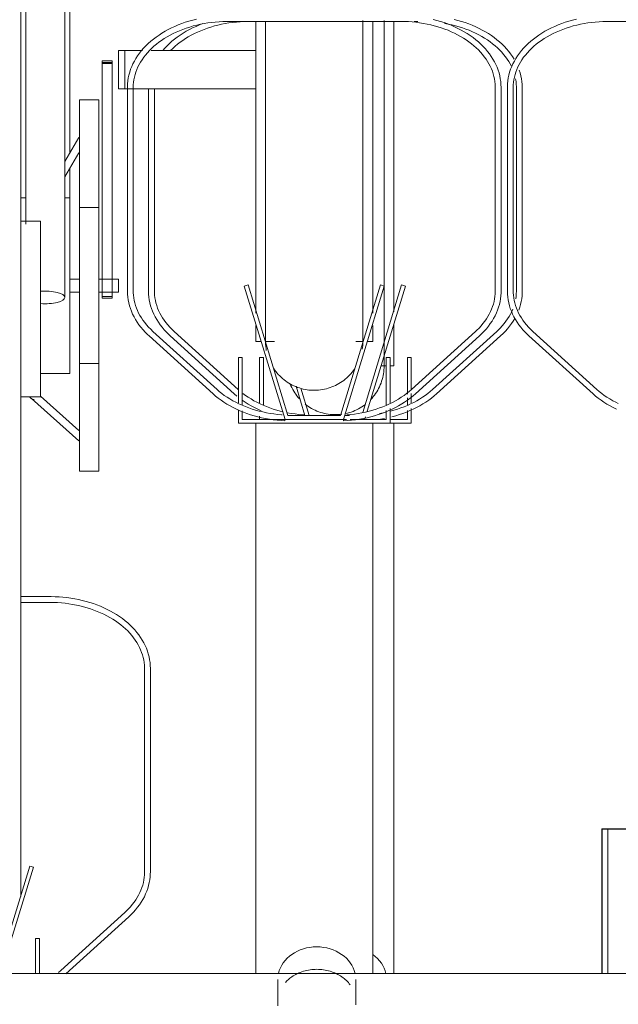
# Model space of a CAD drawing. Extents: x 50445 to 145605, y -10968 to 41989.
# Tile 222 of 256: x 95900 to 96207, y -633 to -128. Entities that reach past the tile are written whole.
import ezdxf

# ---------------------------------------------------------------- set-up
doc = ezdxf.new("R2010")
doc.units = 0
doc.header["$LTSCALE"] = 414.30304
doc.header["$MEASUREMENT"] = 0
doc.linetypes.add('gestippeld_2_', pattern=[6.35, 3.175, -3.175])
for name, color, linetype, lineweight in [('A-EQPM', 6, 'CONTINUOUS', 18), ('S-COLS', 6, 'CONTINUOUS', 18), ('S-COLS-HIDN', 5, 'gestippeld_2_', 18)]:
    doc.layers.add(name, color=color, linetype=linetype, lineweight=lineweight)

# ---------------------------------------------------------------- blocks, each defined once
blk = doc.blocks.new('97_KA_gestapelde fietsenstalling 8 fietsen 1600x1900 - Type-V118-plotview doorsnede C C  -  1 op 100')
at = {"layer": 'A-EQPM'}
for p, q in [((14837.81, -795.88), (14841.33, -795.88)), ((14903.67, -795.88), (14919.26, -795.88)), ((14912.2, -795.87), (14912.2, -944.89)), ((14922.65, -795.88), (14924.48, -795.88)), ((14786.31, -830.54), (14786.31, -934.24)), ((14789.31, -934.24), (14789.31, -830.54)), ((14975.09, -829.74), (14975.09, -934.24)), ((14978.09, -934.24), (14978.09, -829.74)), ((14916.19, -931.06), (14896.21, -996.39)), ((14898.51, -995.71), (14918.1, -931.64)), ((14918.1, -931.64), (14916.19, -931.06)), ((14912.2, -951.39), (14912.2, -972.58)), ((14797.41, -957.12), (14830.28, -986.87)), ((14832.29, -984.65), (14799.42, -954.89)), ((14964.98, -954.89), (14932.11, -984.65)), ((14934.12, -986.87), (14966.99, -957.12)), ((14845.26, -968.3), (14843.26, -968.3)), ((14843.26, -968.3), (14843.26, -991.51)), ((14845.26, -992.7), (14845.26, -968.3)), ((14921.14, -968.3), (14919.14, -968.3)), ((14919.14, -968.3), (14919.14, -987.12)), ((14921.14, -985.04), (14921.14, -968.3)), ((14905.58, -972.58), (14908.27, -972.58)), ((14910.27, -972.58), (14912.2, -972.58)), ((14861.99, -982.96), (14866.59, -998)), ((14868.68, -998), (14864.4, -984.01)), ((14830.28, -986.87), (14831.59, -988.01)), ((14919.14, -988.95), (14919.14, -992.57)), ((14921.14, -991.51), (14921.14, -986.72)), ((14921.14, -1002), (14921.14, -994.45)), ((14843.26, -998.42), (14843.26, -1000)), ((14889.45, -998), (14886.94, -998)), ((14897.2, -1000), (14897.59, -998.74)), ((14905.35, -999.9), (14907.33, -999.54)), ((14919.14, -995.42), (14919.14, -1000)), ((14919.14, -1000), (14910.27, -1000)), ((14910.27, -1002), (14921.14, -1002)), ((14912.2, -1002), (14912.2, -1284.16))]:
    blk.add_line(p, q, dxfattribs=at)
at = {"layer": 'A-EQPM', "flags": 128}
for points in [[(14814.19, -796.98), (14812.41, -797.67), (14810.65, -798.41), (14808.93, -799.21), (14807.25, -800.05), (14805.63, -800.95), (14804.05, -801.88), (14802.53, -802.87), (14801.06, -803.89), (14799.65, -804.96), (14798.3, -806.07), (14797.01, -807.22), (14795.79, -808.41), (14794.63, -809.63), (14793.58, -810.83)], [(14797.62, -810.82), (14798.74, -809.71), (14799.92, -808.64), (14801.16, -807.59), (14802.47, -806.59), (14803.83, -805.61), (14805.24, -804.68), (14806.71, -803.78), (14808.23, -802.93), (14809.8, -802.12), (14811.42, -801.35), (14813.08, -800.63), (14814.78, -799.96), (14816.51, -799.34), (14818.29, -798.76), (14820.09, -798.23), (14821.93, -797.76), (14823.79, -797.34), (14825.67, -796.97), (14827.58, -796.65), (14829.5, -796.39), (14831.43, -796.18), (14833.38, -796.03), (14835.33, -795.93), (14837.28, -795.89), (14837.81, -795.88)], [(14907.2, -972.58), (14907.2, -972.33), (14907.2, -971.6), (14907.2, -970.38), (14907.2, -968.68), (14907.2, -966.5), (14907.2, -963.84), (14907.2, -960.71), (14907.2, -957.1), (14907.2, -953.04), (14907.2, -948.51), (14907.2, -943.54), (14907.2, -938.13), (14907.2, -932.29), (14907.2, -926.02), (14907.2, -919.34), (14907.2, -912.25), (14907.2, -904.78), (14907.2, -896.92), (14907.2, -888.7), (14907.2, -880.13), (14907.2, -871.22), (14907.2, -861.98), (14907.2, -852.43), (14907.2, -842.58), (14907.2, -832.46), (14907.2, -822.07), (14907.2, -811.43), (14907.2, -800.57), (14907.2, -795.42)], [(14973.93, -815.2), (14973.07, -813.85), (14972.14, -812.52), (14971.14, -811.23), (14970.07, -809.96), (14968.93, -808.73), (14967.72, -807.54), (14966.45, -806.38), (14965.12, -805.26), (14963.72, -804.18), (14962.27, -803.14), (14960.76, -802.15), (14959.2, -801.19), (14957.59, -800.29), (14955.93, -799.43), (14954.22, -798.62), (14952.47, -797.86), (14950.68, -797.15), (14948.86, -796.5), (14946.99, -795.89), (14945.1, -795.34), (14943.18, -794.84)], [(14938.22, -796.88), (14940.1, -797.23), (14941.97, -797.64), (14943.81, -798.1), (14945.63, -798.61), (14947.41, -799.18), (14949.16, -799.79), (14950.87, -800.45), (14952.54, -801.16), (14954.16, -801.91), (14955.75, -802.71), (14957.28, -803.55), (14958.76, -804.43), (14960.2, -805.36), (14961.57, -806.32), (14962.89, -807.32), (14964.15, -808.35), (14965.35, -809.42), (14966.48, -810.52), (14967.55, -811.65), (14968.55, -812.8), (14969.49, -813.98), (14970.35, -815.18), (14971.15, -816.41), (14971.87, -817.65), (14972.53, -818.91)], [(14978.09, -829.74), (14978.04, -828.24), (14977.92, -826.75), (14977.7, -825.26), (14977.41, -823.77), (14977.03, -822.3), (14976.57, -820.85)], [(14974.68, -825.4), (14974.89, -826.73), (14975.03, -828.05), (14975.08, -829.38), (14975.09, -829.74)], [(14786.31, -934.24), (14786.35, -935.74), (14786.48, -937.23), (14786.69, -938.72), (14786.99, -940.2), (14787.37, -941.68), (14787.83, -943.13), (14788.37, -944.57), (14788.99, -946), (14789.69, -947.4), (14790.47, -948.78), (14791.33, -950.13), (14792.25, -951.45), (14793.26, -952.75), (14794.33, -954.01), (14795.47, -955.24), (14796.67, -956.44), (14797.41, -957.12)], [(14799.42, -954.89), (14798.26, -953.8), (14797.17, -952.69), (14796.15, -951.54), (14795.19, -950.37), (14794.31, -949.17), (14793.49, -947.95), (14792.74, -946.72), (14792.07, -945.46), (14791.47, -944.19), (14790.94, -942.9), (14790.48, -941.61), (14790.1, -940.3), (14789.79, -938.99), (14789.56, -937.66), (14789.41, -936.34), (14789.33, -935.01), (14789.31, -934.24)], [(14975.09, -934.24), (14975.05, -935.57), (14974.94, -936.89), (14974.75, -938.22)], [(14976.27, -943.97), (14976.77, -942.52), (14977.2, -941.06), (14977.54, -939.58), (14977.8, -938.1), (14977.98, -936.61), (14978.07, -935.11), (14978.09, -934.24)], [(14973.25, -943.44), (14972.69, -944.72), (14972.06, -945.99), (14971.35, -947.24), (14970.57, -948.47), (14969.73, -949.68), (14968.81, -950.86), (14967.83, -952.02), (14966.77, -953.16), (14965.66, -954.26), (14964.98, -954.89)], [(14966.99, -957.12), (14968.24, -955.94), (14969.42, -954.73), (14970.53, -953.49), (14971.57, -952.21), (14972.54, -950.9), (14973.44, -949.56), (14974.26, -948.2)], [(14907.2, -968.14), (14907.2, -969.97), (14907.2, -971.32), (14907.2, -972.18), (14907.2, -972.56), (14907.2, -972.58)], [(14907.2, -972.58), (14907.18, -973.58), (14907.12, -974.57), (14907.02, -975.57), (14906.88, -976.56), (14906.7, -977.54), (14906.48, -978.52), (14906.23, -979.48), (14905.93, -980.44), (14905.6, -981.38), (14905.23, -982.31), (14904.82, -983.22), (14904.37, -984.12), (14903.89, -985), (14903.38, -985.86), (14902.83, -986.69), (14902.25, -987.51), (14901.64, -988.3), (14900.99, -989.06), (14900.32, -989.8)], [(14907.2, -972.58), (14907.18, -973.58), (14907.12, -974.57), (14907.02, -975.57), (14906.88, -976.56), (14906.7, -977.54), (14906.48, -978.52), (14906.23, -979.48), (14905.93, -980.44), (14905.6, -981.38), (14905.23, -982.31), (14904.82, -983.22), (14904.37, -984.12), (14903.89, -985), (14903.38, -985.86), (14902.83, -986.69), (14902.25, -987.51), (14901.64, -988.3), (14900.99, -989.06), (14900.32, -989.8)], [(14907.2, -972.18), (14907.2, -972.56), (14907.2, -972.58)], [(14863.76, -989.46), (14863.1, -988.71), (14862.47, -987.94), (14861.88, -987.13), (14861.31, -986.31), (14860.78, -985.46), (14860.28, -984.6), (14859.82, -983.71), (14859.39, -982.81), (14859, -981.89)], [(14863.76, -989.46), (14863.1, -988.71), (14862.47, -987.94), (14861.88, -987.13), (14861.31, -986.31), (14860.78, -985.46), (14860.28, -984.6), (14859.82, -983.71), (14859.39, -982.81), (14859, -981.89)], [(14932.11, -984.65), (14930.89, -985.7), (14929.61, -986.73), (14928.27, -987.71), (14926.88, -988.66), (14925.43, -989.58), (14923.93, -990.45), (14922.39, -991.28), (14920.79, -992.06), (14919.15, -992.8), (14917.47, -993.49), (14915.74, -994.14), (14913.98, -994.74), (14912.19, -995.28), (14910.37, -995.78)], [(14854.91, -995.99), (14853.93, -995.75), (14852.1, -995.25), (14850.31, -994.7), (14848.56, -994.1), (14846.84, -993.46), (14845.16, -992.76), (14843.52, -992.02), (14841.92, -991.23), (14840.38, -990.4), (14838.88, -989.53), (14837.44, -988.61), (14836.05, -987.66), (14834.71, -986.67)], [(14911.22, -998.66), (14913.13, -998.14), (14915.01, -997.56), (14916.85, -996.93), (14918.66, -996.25), (14920.43, -995.51), (14922.16, -994.73), (14923.85, -993.9), (14925.49, -993.02), (14927.07, -992.09), (14928.61, -991.12), (14930.09, -990.1), (14931.52, -989.04), (14932.88, -987.94), (14934.12, -986.87)], [(14834.39, -990.17), (14835.87, -991.17), (14837.41, -992.14), (14839, -993.07), (14840.64, -993.94), (14842.33, -994.77), (14844.06, -995.56)], [(14885.46, -997.36), (14884.47, -997.47), (14883.47, -997.54), (14882.47, -997.57), (14881.47, -997.57), (14880.47, -997.52), (14879.47, -997.43), (14878.48, -997.3), (14877.5, -997.13), (14876.52, -996.92), (14875.55, -996.68), (14874.59, -996.39), (14873.65, -996.07), (14872.71, -995.71), (14871.8, -995.31), (14870.89, -994.87), (14870.01, -994.4), (14869.15, -993.9), (14868.31, -993.36), (14867.49, -992.79), (14866.69, -992.18)], [(14868.31, -993.36), (14867.49, -992.79), (14866.69, -992.18)], [(14874.59, -996.39), (14873.65, -996.07), (14872.71, -995.71), (14871.8, -995.31), (14870.89, -994.87), (14870.01, -994.4)], [(14897.34, -992.47), (14896.54, -993.06), (14895.71, -993.61), (14894.85, -994.14), (14893.98, -994.63), (14893.09, -995.08), (14892.18, -995.5), (14891.26, -995.88), (14890.32, -996.22), (14889.37, -996.53), (14888.4, -996.79), (14887.43, -997.02)], [(14897.34, -992.47), (14896.54, -993.06), (14895.71, -993.61), (14894.85, -994.14), (14893.98, -994.63), (14893.09, -995.08)], [(14866.5, -997.71), (14865.32, -997.64), (14863.38, -997.46), (14861.46, -997.23), (14859.54, -996.94), (14857.65, -996.6)], [(14885.46, -997.36), (14884.47, -997.47), (14883.47, -997.54), (14882.47, -997.57), (14881.47, -997.57), (14880.47, -997.52), (14879.47, -997.43), (14878.48, -997.3), (14877.5, -997.13), (14876.52, -996.92), (14875.55, -996.68)], [(14892.18, -995.5), (14891.26, -995.88), (14890.32, -996.22), (14889.37, -996.53), (14888.4, -996.79), (14887.43, -997.02)], [(14908.27, -996.28), (14906.65, -996.62), (14904.89, -996.93)]]:
    blk.add_lwpolyline(points, dxfattribs=at)
at = {"layer": 'A-EQPM'}
for centre, major_axis, ratio, start_param, end_param in [((14897.2, -999.26), (-0.07, 1.5), 0.049327, 4.187571, 4.44937), ((14888.5, -1287.25), (20, 0), 0.836145, 0.187186, 0.868195)]:
    blk.add_ellipse(centre, major_axis=major_axis, ratio=ratio, start_param=start_param, end_param=end_param, dxfattribs=at)
blk = doc.blocks.new('97_KA_gestapelde fietsenstalling 16 fietsen 1600x2900 - Type-V122-plotview doorsnede C C  -  1 op 100')
at = {"layer": 'A-EQPM'}
for p, q in [((14723.33, -630.29), (14723.33, -899.91)), ((14743.33, -937.45), (14743.33, -630.29)), ((14720.83, -638.57), (14720.83, -943.38)), ((14745.83, -863.63), (14745.83, -751.81)), ((14826.95, -795.88), (14915.72, -795.88)), ((14841.33, -945.46), (14841.33, -796.12)), ((14901.33, -796.07), (14901.33, -945.46)), ((15021.95, -795.88), (15035.83, -795.88)), ((14770.83, -810.83), (14774.05, -810.83)), ((14770.83, -830.54), (14770.83, -810.83)), ((14774.05, -810.83), (14783.24, -810.83)), ((14774.05, -830.54), (14774.05, -810.83)), ((14787.6, -810.83), (14841.33, -810.83)), ((14767.63, -816.17), (14762.41, -816.17)), ((14762.41, -817.48), (14762.41, -816.17)), ((14762.41, -816.17), (14762.41, -816.47)), ((14762.41, -816.94), (14767.63, -816.94)), ((14762.41, -927.23), (14762.41, -817.48)), ((14767.63, -817.48), (14762.41, -817.48)), ((14767.63, -816.47), (14767.63, -816.17)), ((14767.63, -816.17), (14767.63, -817.48)), ((14767.63, -817.48), (14767.63, -927.23)), ((14774.05, -830.54), (14770.83, -830.54)), ((14775.65, -830.54), (14774.05, -830.54)), ((14775.45, -829.74), (14775.45, -934.24)), ((14778.01, -830.54), (14775.88, -830.54)), ((14841.33, -830.54), (14778.24, -830.54)), ((14778.45, -934.24), (14778.45, -829.74)), ((14964.22, -829.74), (14964.22, -934.24)), ((14967.22, -934.24), (14967.22, -829.74)), ((14970.45, -829.74), (14970.45, -934.24)), ((14973.45, -934.24), (14973.45, -829.74)), ((14760.83, -836.13), (14750.83, -836.13)), ((14750.83, -931.38), (14750.83, -836.13)), ((14760.83, -836.13), (14760.83, -931.38)), ((14750.55, -855.48), (14743.33, -867.67)), ((14743.33, -875.51), (14750.55, -863.33)), ((14745.83, -886.37), (14745.83, -870.92)), ((14723.39, -886.38), (14720.83, -886.38)), ((14745.83, -886.38), (14743.33, -886.38)), ((14745.83, -886.38), (14745.83, -931.38)), ((14760.83, -891.38), (14750.83, -891.38)), ((14730.83, -898.38), (14720.83, -898.38)), ((14730.83, -898.38), (14730.83, -943.38)), ((14750.55, -928.03), (14745.83, -928.03)), ((14770.83, -928.03), (14760.83, -928.03)), ((14762.41, -937.75), (14762.41, -927.23)), ((14767.63, -927.23), (14767.63, -937.75)), ((14770.83, -928.03), (14770.83, -931.38)), ((14745.83, -931.38), (14745.83, -976.38)), ((14750.83, -1026.63), (14750.83, -931.38)), ((14760.83, -931.38), (14760.83, -1026.63)), ((14770.83, -931.38), (14770.83, -934.73)), ((14837.35, -931.06), (14835.43, -931.64)), ((14835.43, -931.64), (14856.33, -1000)), ((14857.81, -998), (14837.35, -931.06)), ((14905.32, -931.06), (14884.85, -998)), ((14886.33, -1000), (14907.23, -931.64)), ((14907.23, -931.64), (14905.32, -931.06)), ((14745.83, -934.73), (14750.55, -934.73)), ((14760.83, -934.73), (14770.83, -934.73)), ((14762.41, -936.98), (14762.41, -937.75)), ((14762.41, -936.98), (14767.63, -936.98)), ((14762.41, -937.75), (14767.63, -937.75)), ((14767.63, -937.75), (14767.63, -936.98)), ((14720.83, -943.38), (14720.83, -1244.78)), ((14730.83, -943.38), (14730.83, -988.38)), ((14841.33, -960.08), (14841.33, -951.8)), ((14901.33, -951.85), (14901.33, -960.08)), ((14786.54, -957.12), (14819.41, -986.87)), ((14821.43, -984.65), (14788.55, -954.89)), ((14954.11, -954.89), (14921.24, -984.65)), ((14923.25, -986.87), (14956.13, -957.12)), ((14981.54, -957.12), (15014.41, -986.87)), ((15016.43, -984.65), (14983.55, -954.89)), ((14841.33, -960.08), (14844.13, -960.08)), ((14846.22, -960.08), (14850.86, -960.08)), ((14892.67, -960.08), (14896.45, -960.08)), ((14898.54, -960.08), (14901.33, -960.08)), ((14834.39, -968.3), (14832.39, -968.3)), ((14832.39, -968.3), (14832.39, -991.51)), ((14834.39, -992.7), (14834.39, -968.3)), ((14910.27, -968.3), (14908.27, -968.3)), ((14908.27, -968.3), (14908.27, -992.57)), ((14910.27, -991.51), (14910.27, -968.3)), ((14750.83, -971.38), (14760.83, -971.38)), ((14730.83, -976.38), (14745.83, -976.38)), ((14720.83, -988.38), (14730.83, -988.38)), ((14726.22, -989.36), (14750.55, -1011.04)), ((14750.55, -1005.69), (14730.83, -988.11)), ((14910.27, -1002), (14910.27, -994.45)), ((14832.39, -995.05), (14832.39, -1002)), ((14834.39, -1000), (14834.39, -995.67)), ((14884.85, -998), (14857.81, -998)), ((14908.27, -995.42), (14908.27, -1000)), ((14832.39, -1002), (14910.27, -1002)), ((14856.33, -1000), (14834.39, -1000)), ((14841.33, -1284.38), (14841.33, -1002)), ((14856.33, -1000), (14886.33, -1000)), ((14887.88, -1000), (14886.33, -1000)), ((14908.27, -1000), (14889.7, -1000)), ((14901.33, -1002), (14901.33, -1284.16)), ((14750.83, -1026.63), (14760.83, -1026.63)), ((14735.72, -1090.88), (14720.83, -1090.88)), ((14720.83, -1093.88), (14735.72, -1093.88)), ((14784.22, -1127.74), (14784.22, -1232.24)), ((14787.22, -1232.24), (14787.22, -1127.74)), ((14725.32, -1229.06), (14708.44, -1284.26)), ((14710.53, -1284.26), (14727.23, -1229.64)), ((14727.23, -1229.64), (14725.32, -1229.06)), ((14774.11, -1252.89), (14741.24, -1282.65)), ((14743.89, -1284.29), (14776.13, -1255.12)), ((14730.27, -1266.3), (14728.27, -1266.3)), ((14728.27, -1266.3), (14728.27, -1284.28)), ((14730.27, -1284.28), (14730.27, -1266.3)), ((14741.24, -1282.65), (14740.02, -1283.7)), ((15142.63, -1284.15), (14602.63, -1284.15)), ((14852.63, -1287.25), (14852.63, -1298.53)), ((14892.63, -1298.53), (14892.63, -1287.25))]:
    blk.add_line(p, q, dxfattribs=at)
at = {"layer": 'A-EQPM', "flags": 128}
for points in [[(14810.88, -794.72), (14808.95, -795.2), (14807.04, -795.74), (14805.17, -796.33), (14803.34, -796.97), (14801.54, -797.67), (14799.78, -798.41), (14798.06, -799.21), (14796.39, -800.05), (14794.76, -800.95), (14793.19, -801.88), (14791.66, -802.87), (14790.19, -803.89), (14788.78, -804.96), (14787.43, -806.07), (14786.14, -807.22), (14784.92, -808.41), (14783.76, -809.63), (14782.67, -810.88), (14781.65, -812.17), (14780.7, -813.49), (14779.83, -814.83), (14779.03, -816.21), (14778.31, -817.6), (14777.66, -819.02), (14777.1, -820.45), (14776.62, -821.91), (14776.22, -823.37), (14775.9, -824.85), (14775.66, -826.34), (14775.51, -827.84), (14775.45, -829.34), (14775.45, -829.74)], [(14778.45, -829.74), (14778.48, -828.41), (14778.6, -827.08), (14778.78, -825.76), (14779.05, -824.44), (14779.38, -823.13), (14779.8, -821.83), (14780.28, -820.53), (14780.84, -819.25), (14781.47, -817.99), (14782.18, -816.74), (14782.96, -815.51), (14783.8, -814.3), (14784.72, -813.12), (14785.71, -811.95), (14786.76, -810.82), (14787.87, -809.71), (14789.05, -808.64), (14790.3, -807.59), (14791.6, -806.59), (14792.96, -805.61), (14794.38, -804.68), (14795.84, -803.78), (14797.37, -802.93), (14798.94, -802.12), (14800.55, -801.35), (14802.21, -800.63), (14803.91, -799.96), (14805.65, -799.34), (14807.42, -798.76), (14809.23, -798.23), (14811.06, -797.76), (14812.92, -797.34), (14814.8, -796.97), (14816.71, -796.65), (14818.63, -796.39), (14820.56, -796.18), (14822.51, -796.03), (14824.46, -795.93), (14826.42, -795.89), (14826.95, -795.88)], [(14846.33, -796.02), (14846.33, -806.72), (14846.33, -817.18), (14846.33, -827.38), (14846.33, -837.3), (14846.33, -846.93), (14846.33, -856.25), (14846.33, -865.26), (14846.33, -873.92), (14846.33, -882.24), (14846.33, -890.2), (14846.33, -897.77), (14846.33, -904.96), (14846.33, -911.76), (14846.33, -918.14), (14846.33, -924.1), (14846.33, -929.63), (14846.33, -934.72), (14846.33, -939.36), (14846.33, -943.55), (14846.33, -947.28), (14846.33, -950.54), (14846.33, -953.33), (14846.33, -955.64), (14846.33, -957.47), (14846.33, -958.82), (14846.33, -959.68), (14846.33, -960.06), (14846.33, -960.08)], [(14896.33, -960.08), (14896.33, -959.83), (14896.33, -959.1), (14896.33, -957.88), (14896.33, -956.18), (14896.33, -954), (14896.33, -951.34), (14896.33, -948.21), (14896.33, -944.6), (14896.33, -940.54), (14896.33, -936.01), (14896.33, -931.04), (14896.33, -925.63), (14896.33, -919.79), (14896.33, -913.52), (14896.33, -906.84), (14896.33, -899.75), (14896.33, -892.28), (14896.33, -884.42), (14896.33, -876.2), (14896.33, -867.63), (14896.33, -858.72), (14896.33, -849.48), (14896.33, -839.93), (14896.33, -830.08), (14896.33, -819.96), (14896.33, -809.57), (14896.33, -798.93), (14896.33, -795.38)], [(14967.22, -829.74), (14967.18, -828.24), (14967.05, -826.75), (14966.84, -825.26), (14966.54, -823.77), (14966.16, -822.3), (14965.7, -820.85), (14965.16, -819.4), (14964.54, -817.98), (14963.84, -816.58), (14963.06, -815.2), (14962.2, -813.85), (14961.28, -812.52), (14960.28, -811.23), (14959.2, -809.96), (14958.06, -808.73), (14956.86, -807.54), (14955.58, -806.38), (14954.25, -805.26), (14952.86, -804.18), (14951.4, -803.14), (14949.89, -802.15), (14948.33, -801.19), (14946.72, -800.29), (14945.06, -799.43), (14943.35, -798.62), (14941.6, -797.86), (14939.82, -797.15), (14937.99, -796.5), (14936.13, -795.89), (14934.23, -795.34), (14932.31, -794.84)], [(14915.72, -795.88), (14917.68, -795.91), (14919.63, -795.99), (14921.58, -796.13), (14923.51, -796.33), (14925.44, -796.57), (14927.35, -796.88), (14929.24, -797.23), (14931.1, -797.64), (14932.95, -798.1), (14934.76, -798.61), (14936.54, -799.18), (14938.29, -799.79), (14940, -800.45), (14941.67, -801.16), (14943.3, -801.91), (14944.88, -802.71), (14946.41, -803.55), (14947.9, -804.43), (14949.33, -805.36), (14950.7, -806.32), (14952.02, -807.32), (14953.28, -808.35), (14954.48, -809.42), (14955.61, -810.52), (14956.68, -811.65), (14957.68, -812.8), (14958.62, -813.98), (14959.49, -815.18), (14960.28, -816.41), (14961.01, -817.65), (14961.66, -818.91), (14962.24, -820.19), (14962.74, -821.48), (14963.18, -822.78), (14963.53, -824.09), (14963.82, -825.4), (14964.02, -826.73), (14964.16, -828.05), (14964.22, -829.38), (14964.22, -829.74)], [(15005.88, -794.72), (15003.95, -795.2), (15002.04, -795.74), (15000.17, -796.33), (14998.34, -796.97), (14996.54, -797.67), (14994.78, -798.41), (14993.06, -799.21), (14991.39, -800.05), (14989.76, -800.95), (14988.19, -801.88), (14986.66, -802.87), (14985.19, -803.89), (14983.78, -804.96), (14982.43, -806.07), (14981.14, -807.22), (14979.92, -808.41), (14978.76, -809.63), (14977.67, -810.88), (14976.65, -812.17), (14975.7, -813.49), (14974.83, -814.83), (14974.03, -816.21), (14973.31, -817.6), (14972.66, -819.02), (14972.1, -820.45), (14971.62, -821.91), (14971.22, -823.37), (14970.9, -824.85), (14970.66, -826.34), (14970.51, -827.84), (14970.45, -829.34), (14970.45, -829.74)], [(14973.45, -829.74), (14973.48, -828.41), (14973.6, -827.08), (14973.78, -825.76), (14974.05, -824.44), (14974.38, -823.13), (14974.8, -821.83), (14975.28, -820.53), (14975.84, -819.25), (14976.47, -817.99), (14977.18, -816.74), (14977.96, -815.51), (14978.8, -814.3), (14979.72, -813.12), (14980.71, -811.95), (14981.76, -810.82), (14982.87, -809.71), (14984.05, -808.64), (14985.3, -807.59), (14986.6, -806.59), (14987.96, -805.61), (14989.38, -804.68), (14990.84, -803.78), (14992.37, -802.93), (14993.94, -802.12), (14995.55, -801.35), (14997.21, -800.63), (14998.91, -799.96), (15000.65, -799.34), (15002.42, -798.76), (15004.23, -798.23), (15006.06, -797.76), (15007.92, -797.34), (15009.8, -796.97), (15011.71, -796.65), (15013.63, -796.39), (15015.56, -796.18), (15017.51, -796.03), (15019.46, -795.93), (15021.42, -795.89), (15021.95, -795.88)], [(14775.45, -934.24), (14775.49, -935.74), (14775.62, -937.23), (14775.83, -938.72), (14776.12, -940.2), (14776.5, -941.68), (14776.96, -943.13), (14777.5, -944.57), (14778.13, -946), (14778.83, -947.4), (14779.61, -948.78), (14780.46, -950.13), (14781.39, -951.45), (14782.39, -952.75), (14783.46, -954.01), (14784.6, -955.24), (14785.81, -956.44), (14786.54, -957.12)], [(14788.55, -954.89), (14787.4, -953.8), (14786.31, -952.69), (14785.28, -951.54), (14784.33, -950.37), (14783.44, -949.17), (14782.62, -947.95), (14781.88, -946.72), (14781.2, -945.46), (14780.6, -944.19), (14780.07, -942.9), (14779.61, -941.61), (14779.23, -940.3), (14778.93, -938.99), (14778.7, -937.66), (14778.54, -936.34), (14778.46, -935.01), (14778.45, -934.24)], [(14964.22, -934.24), (14964.18, -935.57), (14964.07, -936.89), (14963.88, -938.22), (14963.62, -939.54), (14963.28, -940.85), (14962.87, -942.15), (14962.38, -943.44), (14961.82, -944.72), (14961.19, -945.99), (14960.48, -947.24), (14959.71, -948.47), (14958.86, -949.68), (14957.94, -950.86), (14956.96, -952.02), (14955.91, -953.16), (14954.79, -954.26), (14954.11, -954.89)], [(14956.13, -957.12), (14957.37, -955.94), (14958.55, -954.73), (14959.66, -953.49), (14960.7, -952.21), (14961.67, -950.9), (14962.57, -949.56), (14963.39, -948.2), (14964.14, -946.81), (14964.81, -945.4), (14965.4, -943.97), (14965.91, -942.52), (14966.33, -941.06), (14966.68, -939.58), (14966.94, -938.1), (14967.11, -936.61), (14967.2, -935.11), (14967.22, -934.24)], [(14970.45, -934.24), (14970.49, -935.74), (14970.62, -937.23), (14970.83, -938.72), (14971.12, -940.2), (14971.5, -941.68), (14971.96, -943.13), (14972.5, -944.57), (14973.13, -946), (14973.83, -947.4), (14974.61, -948.78), (14975.46, -950.13), (14976.39, -951.45), (14977.39, -952.75), (14978.46, -954.01), (14979.6, -955.24), (14980.81, -956.44), (14981.54, -957.12)], [(14983.55, -954.89), (14982.4, -953.8), (14981.31, -952.69), (14980.28, -951.54), (14979.33, -950.37), (14978.44, -949.17), (14977.62, -947.95), (14976.88, -946.72), (14976.2, -945.46), (14975.6, -944.19), (14975.07, -942.9), (14974.61, -941.61), (14974.23, -940.3), (14973.93, -938.99), (14973.7, -937.66), (14973.54, -936.34), (14973.46, -935.01), (14973.45, -934.24)], [(14846.33, -960.08), (14846.33, -959.83), (14846.33, -959.1), (14846.33, -957.88), (14846.33, -956.18), (14846.33, -954)], [(14896.33, -953.33), (14896.33, -955.64), (14896.33, -957.47), (14896.33, -958.82), (14896.33, -959.68), (14896.33, -960.06), (14896.33, -960.08)], [(14846.33, -959.68), (14846.33, -960.06), (14846.33, -960.08)], [(14846.74, -964.59), (14846.58, -963.6), (14846.46, -962.61), (14846.38, -961.61), (14846.34, -960.62), (14846.33, -960.08)], [(14896.33, -960.08), (14896.31, -961.08), (14896.25, -962.07), (14896.15, -963.07), (14896.01, -964.06)], [(14896.33, -959.68), (14896.33, -960.06), (14896.33, -960.08)], [(14891.97, -974.19), (14891.38, -975.01), (14890.77, -975.8), (14890.13, -976.56), (14889.45, -977.3), (14888.75, -978.01), (14888.02, -978.69), (14887.26, -979.34), (14886.48, -979.97), (14885.67, -980.56), (14884.84, -981.11), (14883.99, -981.64), (14883.12, -982.13), (14882.22, -982.58), (14881.32, -983), (14880.39, -983.38), (14879.45, -983.72), (14878.5, -984.03), (14877.54, -984.29), (14876.56, -984.52), (14875.58, -984.71), (14874.59, -984.86), (14873.6, -984.97), (14872.6, -985.04), (14871.6, -985.07), (14870.6, -985.07), (14869.6, -985.02), (14868.61, -984.93), (14867.62, -984.8), (14866.63, -984.63), (14865.65, -984.42), (14864.68, -984.18), (14863.72, -983.89), (14862.78, -983.57), (14861.85, -983.21), (14860.93, -982.81), (14860.03, -982.37), (14859.15, -981.9), (14858.28, -981.4), (14857.44, -980.86), (14856.62, -980.29), (14855.82, -979.68), (14855.05, -979.05), (14854.31, -978.38), (14853.59, -977.69), (14852.9, -976.96), (14852.24, -976.21), (14851.61, -975.44), (14851.01, -974.63), (14850.44, -973.81)], [(14857.44, -980.86), (14856.62, -980.29), (14855.82, -979.68), (14855.05, -979.05), (14854.31, -978.38), (14853.59, -977.69), (14852.9, -976.96), (14852.24, -976.21), (14851.61, -975.44), (14851.01, -974.63), (14850.44, -973.81)], [(14891.97, -974.19), (14891.38, -975.01), (14890.77, -975.8), (14890.13, -976.56), (14889.45, -977.3), (14888.75, -978.01), (14888.02, -978.69), (14887.26, -979.34), (14886.48, -979.97), (14885.67, -980.56), (14884.84, -981.11), (14883.99, -981.64), (14883.12, -982.13), (14882.22, -982.58)], [(14854.91, -997.67), (14854.46, -997.64), (14852.52, -997.46), (14850.59, -997.23), (14848.67, -996.94), (14846.78, -996.6), (14844.91, -996.2), (14843.06, -995.75), (14841.24, -995.25), (14839.45, -994.7), (14837.69, -994.1), (14835.97, -993.46), (14834.29, -992.76), (14832.65, -992.02), (14831.06, -991.23), (14829.51, -990.4), (14828.01, -989.53), (14826.57, -988.61), (14825.18, -987.66), (14823.85, -986.67), (14822.57, -985.64), (14821.43, -984.65)], [(14863.72, -983.89), (14862.78, -983.57), (14861.85, -983.21), (14860.93, -982.81), (14860.03, -982.37), (14859.15, -981.9)], [(14881.32, -983), (14880.39, -983.38), (14879.45, -983.72), (14878.5, -984.03), (14877.54, -984.29), (14876.56, -984.52), (14875.58, -984.71), (14874.59, -984.86), (14873.6, -984.97), (14872.6, -985.04), (14871.6, -985.07), (14870.6, -985.07), (14869.6, -985.02), (14868.61, -984.93), (14867.62, -984.8), (14866.63, -984.63), (14865.65, -984.42), (14864.68, -984.18)], [(14921.24, -984.65), (14920.02, -985.7), (14918.74, -986.73), (14917.41, -987.71), (14916.01, -988.66), (14914.57, -989.58), (14913.07, -990.45), (14911.52, -991.28), (14909.92, -992.06), (14908.28, -992.8), (14906.6, -993.49), (14904.88, -994.14), (14903.12, -994.74), (14901.33, -995.28), (14899.5, -995.78), (14897.65, -996.22), (14895.78, -996.62), (14893.88, -996.96), (14891.97, -997.24), (14890.04, -997.47), (14888.1, -997.65)], [(15027.39, -991.89), (15026.06, -991.23), (15024.51, -990.4), (15023.01, -989.53), (15021.57, -988.61), (15020.18, -987.66), (15018.85, -986.67), (15017.57, -985.64), (15016.43, -984.65)], [(14727.54, -989.86), (14726.49, -989.6), (14725.83, -989.11), (14725.44, -988.63)], [(14819.41, -986.87), (14820.72, -988.01), (14822.09, -989.1), (14823.52, -990.16), (14825, -991.17), (14826.54, -992.14), (14828.14, -993.07), (14829.78, -993.94), (14831.46, -994.77), (14833.2, -995.56), (14834.97, -996.29), (14836.78, -996.96), (14838.63, -997.59), (14840.51, -998.17), (14842.42, -998.69), (14844.35, -999.15), (14846.32, -999.56), (14848.3, -999.92), (14850.3, -1000.21), (14852.31, -1000.45), (14854.34, -1000.64), (14856.26, -1000.76)], [(14886.41, -1000.76), (14888.44, -1000.63), (14890.47, -1000.44), (14892.48, -1000.2), (14894.48, -999.9), (14896.46, -999.54), (14898.42, -999.13), (14900.36, -998.66), (14902.26, -998.14), (14904.14, -997.56), (14905.99, -996.93), (14907.8, -996.25), (14909.57, -995.51), (14911.3, -994.73), (14912.98, -993.9), (14914.62, -993.02), (14916.21, -992.09), (14917.74, -991.12), (14919.23, -990.1), (14920.65, -989.04), (14922.02, -987.94), (14923.25, -986.87)], [(15014.41, -986.87), (15015.72, -988.01), (15017.09, -989.1), (15018.52, -990.16), (15020, -991.17), (15021.54, -992.14), (15023.14, -993.07), (15024.78, -993.94), (15026.46, -994.77)], [(14787.22, -1127.74), (14787.18, -1126.24), (14787.05, -1124.75), (14786.84, -1123.26), (14786.54, -1121.77), (14786.16, -1120.3), (14785.7, -1118.85), (14785.16, -1117.4), (14784.54, -1115.98), (14783.84, -1114.58), (14783.06, -1113.2), (14782.2, -1111.85), (14781.28, -1110.52), (14780.28, -1109.23), (14779.2, -1107.96), (14778.06, -1106.73), (14776.86, -1105.54), (14775.58, -1104.38), (14774.25, -1103.26), (14772.86, -1102.18), (14771.4, -1101.14), (14769.89, -1100.15), (14768.33, -1099.19), (14766.72, -1098.29), (14765.06, -1097.43), (14763.35, -1096.62), (14761.6, -1095.86), (14759.82, -1095.15), (14757.99, -1094.5), (14756.13, -1093.89), (14754.23, -1093.34), (14752.31, -1092.84), (14750.36, -1092.4), (14748.39, -1092.01), (14746.4, -1091.68), (14744.4, -1091.41), (14742.38, -1091.19), (14740.35, -1091.03), (14738.31, -1090.93), (14736.27, -1090.89), (14735.72, -1090.88)], [(14735.72, -1093.88), (14737.68, -1093.91), (14739.63, -1093.99), (14741.58, -1094.13), (14743.51, -1094.33), (14745.44, -1094.57), (14747.35, -1094.88), (14749.24, -1095.23), (14751.1, -1095.64), (14752.95, -1096.1), (14754.76, -1096.61), (14756.54, -1097.18), (14758.29, -1097.79), (14760, -1098.45), (14761.67, -1099.16), (14763.3, -1099.91), (14764.88, -1100.71), (14766.41, -1101.55), (14767.9, -1102.43), (14769.33, -1103.36), (14770.7, -1104.32), (14772.02, -1105.32), (14773.28, -1106.35), (14774.48, -1107.42), (14775.61, -1108.52), (14776.68, -1109.65), (14777.68, -1110.8), (14778.62, -1111.98), (14779.49, -1113.18), (14780.28, -1114.41), (14781.01, -1115.65), (14781.66, -1116.91), (14782.24, -1118.19), (14782.74, -1119.48), (14783.18, -1120.78), (14783.53, -1122.09), (14783.82, -1123.4), (14784.02, -1124.73), (14784.16, -1126.05), (14784.22, -1127.38), (14784.22, -1127.74)], [(14784.22, -1232.24), (14784.18, -1233.57), (14784.07, -1234.89), (14783.88, -1236.22), (14783.62, -1237.54), (14783.28, -1238.85), (14782.87, -1240.15), (14782.38, -1241.44), (14781.82, -1242.72), (14781.19, -1243.99), (14780.48, -1245.24), (14779.71, -1246.47), (14778.86, -1247.68), (14777.94, -1248.86), (14776.96, -1250.02), (14775.91, -1251.16), (14774.79, -1252.26), (14774.11, -1252.89)], [(14776.13, -1255.12), (14777.37, -1253.94), (14778.55, -1252.73), (14779.66, -1251.49), (14780.7, -1250.21), (14781.67, -1248.9), (14782.57, -1247.56), (14783.39, -1246.2), (14784.14, -1244.81), (14784.81, -1243.4), (14785.4, -1241.97), (14785.91, -1240.52), (14786.33, -1239.06), (14786.68, -1237.58), (14786.94, -1236.1), (14787.11, -1234.61), (14787.2, -1233.11), (14787.22, -1232.24)], [(14852.63, -1298.53), (14852.63, -1299.23), (14852.63, -1299.97), (14852.63, -1300.75)], [(14892.63, -1300.29), (14892.63, -1299.54), (14892.63, -1298.82), (14892.63, -1298.53)]]:
    blk.add_lwpolyline(points, dxfattribs=at)
at = {"layer": 'A-EQPM'}
for centre, major_axis, ratio, start_param, end_param in [((14733.33, -937.45), (10, 0), 0.325568, 0, 1.823675), ((14733.33, -937.45), (10, 0), 0.325568, 4.45951, 6.283185), ((14727.54, -987.86), (0, 2), 0.996917, 1.832596, 2.617994), ((14856.33, -999.26), (0.07, 1.5), 0.049327, 1.833815, 2.357414), ((14886.33, -999.26), (-0.07, 1.5), 0.049327, 3.925771, 4.44937), ((14856.33, -999.26), (0.07, 1.5), 0.049327, 2.357414, 3.141593), ((14856.33, -999.26), (0.07, 1.5), 0.049327, 3.142812, 4.19001), ((14886.33, -999.26), (-0.07, 1.5), 0.049327, 2.093176, 3.140373), ((14886.33, -999.26), (-0.07, 1.5), 0.049327, 3.141593, 3.925771), ((14872.63, -1287.25), (20, 0), 0.836145, 1.570796, 2.954407), ((14872.63, -1287.25), (20, 0), 0.836145, 0.187186, 1.570796)]:
    blk.add_ellipse(centre, major_axis=major_axis, ratio=ratio, start_param=start_param, end_param=end_param, dxfattribs=at)
for points, knots in [([(14856.52, -1288.78), (14857.46, -1287.72), (14860.17, -1285.34), (14865.65, -1282.73), (14870.31, -1282.05), (14872.63, -1282.05)], [0.7019274, 0.7019274, 0.7019274, 0.7019274, 0.7777778, 0.8888889, 1, 1, 1, 1]), ([(14872.63, -1282.05), (14874.96, -1282.05), (14879.61, -1282.73), (14885.64, -1285.6), (14888.62, -1288.47), (14889.75, -1290.01)], [0, 0, 0, 0, 0.1111111, 0.2222222, 0.3268017, 0.3268017, 0.3268017, 0.3268017])]:
    blk.add_open_spline(points, degree=3, knots=knots, dxfattribs=at)
at = {"layer": 'S-COLS', "lineweight": 25}
for p, q in [((15018.93, -1210), (15018.93, -1284.16)), ((15018.93, -1210), (15024.93, -1210)), ((15024.93, -1210), (15102.93, -1210))]:
    blk.add_line(p, q, dxfattribs=at)
at = {"layer": 'S-COLS-HIDN'}
blk.add_line((15021.93, -1284.16), (15021.93, -1210), dxfattribs=at)

msp = doc.modelspace()

# ---------------------------------------------------------------- block references
at = {"layer": 'A-EQPM'}
for name in ['97_KA_gestapelde fietsenstalling 16 fietsen 1600x2900 - Type-V122-plotview doorsnede C C  -  1 op 100', '97_KA_gestapelde fietsenstalling 8 fietsen 1600x1900 - Type-V118-plotview doorsnede C C  -  1 op 100']:
    msp.add_blockref(name, (81179.52, 667.18), dxfattribs=at)

doc.saveas('drawing.dxf')
